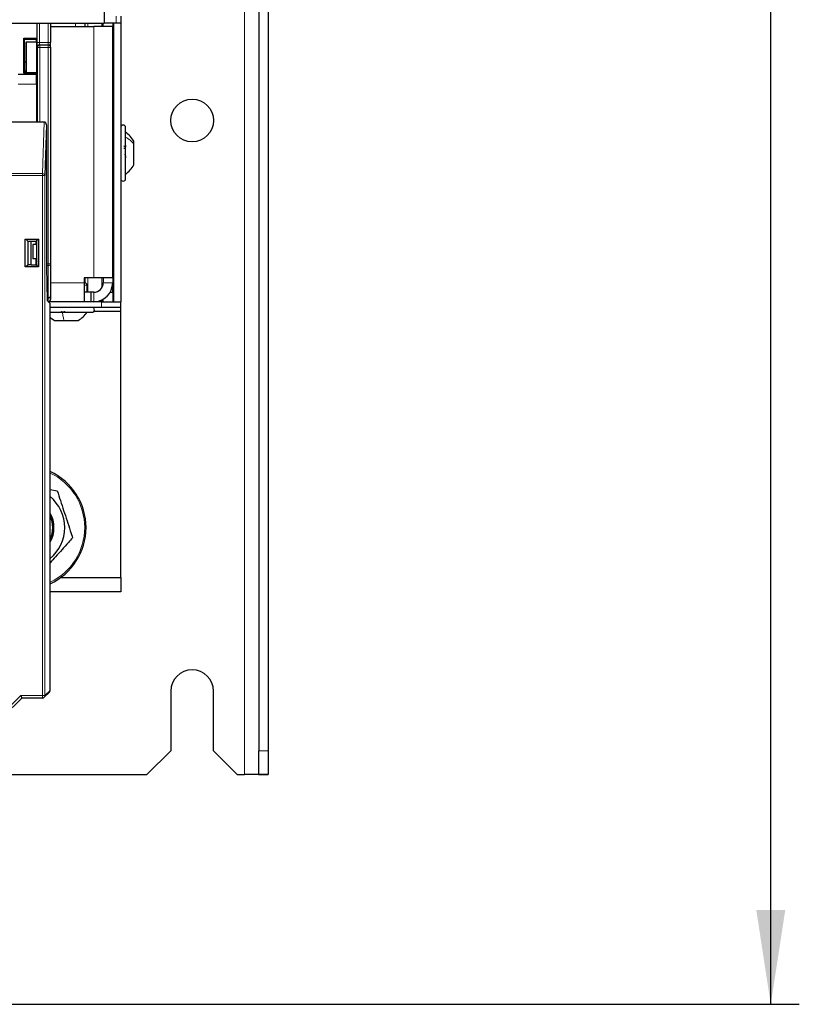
# Model space of a CAD drawing. Header units: millimetres. Extents: x 5 to 418, y 2 to 292.
# Tile 9 of 70: x 122 to 149, y 94 to 128. Entities that reach past the tile are written whole.
import ezdxf

# ---------------------------------------------------------------- set-up
doc = ezdxf.new("R2010")
doc.units = ezdxf.units.MM
doc.layers.add('SLD-0', color=7, linetype='Continuous')
doc.styles.add('SLDTEXTSTYLE1', font='TXT', dxfattribs={"width": 0.605})
doc.dimstyles.new('SLDDIMSTYLE1', dxfattribs={"dimtxt": 3.5, "dimasz": 3.302, "dimexe": 0, "dimexo": 0.0625, "dimgap": 0.875, "dimtad": 1, "dimdec": 1, "dimlfac": 6, "dimrnd": 1e-09, "dimzin": 12, "dimdsep": 46, "dimtxsty": 'SLDTEXTSTYLE1', "dimsah": 1, "dimcen": 0.09, "dimadec": 0, "dimazin": 3, "dimtfac": 1, "dimtofl": 0, "dimtmove": 0, "dimatfit": 3, "dimfxl": 1, "dimfrac": 2, "dimtolj": 1, "dimtzin": 12, "dimarcsym": 0})

# ---------------------------------------------------------------- blocks, each defined once
blk = doc.blocks.new('_D_1')
at = {"layer": 'SLD-0', "color": 7}
for p, q in [((130.495, 247.673), (149.439, 247.673)), ((148.439, 93.785), (148.439, 247.673)), ((116.637, 93.785), (149.439, 93.785))]:
    blk.add_line(p, q, dxfattribs=at)
for centre, start, end in [((145.753, 171.373), 63.4349, 116.5651), ((145.753, 170.085), 243.4349, 296.5651)]:
    blk.add_arc(centre, 6.006, start, end, dxfattribs=at)
for points in [[(148.439, 247.673), (147.931, 244.371), (148.947, 244.371)], [(148.439, 93.785), (148.947, 97.087), (147.931, 97.087)]]:
    blk.add_solid(points, dxfattribs=at)
at = {"layer": 'SLD-0', "color": 7, "insert": (143.927, 164.713), "char_height": 3.5, "attachment_point": 1, "rotation": 90, "style": 'SLDTEXTSTYLE1'}
blk.add_mtext('923,3', dxfattribs=at)

msp = doc.modelspace()

# ---------------------------------------------------------------- linework, layer by layer
at = {"color": 7, "linetype": 'Continuous', "lineweight": 18}
for p, q in [((129.9971, 101.8392), (129.9971, 247.6726)), ((125.4971, 128.1642), (125.4971, 128.4142)), ((122.813, 128.1642), (122.813, 127.4954)), ((123.1221, 127.4954), (123.1221, 128.1642)), ((124.0805, 128.1642), (124.0805, 128.0559)), ((124.5031, 128.0559), (124.5031, 128.1642)), ((124.7138, 119.2392), (124.7138, 128.0559)), ((125.0025, 128.0559), (125.0025, 128.1642)), ((122.7297, 127.4954), (122.7297, 127.637)), ((122.7297, 127.4954), (122.813, 127.4954)), ((122.7457, 127.3156), (122.7326, 127.3287)), ((122.813, 127.4954), (123.1221, 127.4954)), ((122.8159, 127.412), (122.829, 127.3989)), ((123.1221, 127.412), (122.8159, 127.412)), ((122.829, 127.3156), (122.829, 127.3989)), ((122.829, 127.3989), (123.1221, 127.3989)), ((123.1221, 127.412), (123.1221, 127.4954)), ((123.1221, 127.4954), (123.2055, 127.4954)), ((123.1221, 127.3989), (123.1221, 127.412)), ((123.1221, 127.3156), (123.1221, 127.3989)), ((122.829, 127.3156), (122.7457, 127.3156)), ((122.7457, 124.7006), (122.7457, 127.3156)), ((122.829, 127.3156), (122.829, 124.7006)), ((123.1221, 127.3156), (122.829, 127.3156)), ((123.1221, 119.7322), (123.1221, 127.3156)), ((123.2055, 127.3156), (123.1221, 127.3156)), ((122.7121, 126.0339), (122.0638, 126.0339)), ((122.9236, 122.8963), (122.9782, 124.7006)), ((115.154, 122.8963), (122.9236, 122.8963)), ((122.9236, 122.8242), (122.9236, 122.8963)), ((122.9236, 122.8242), (115.154, 122.8242)), ((122.9236, 104.6021), (122.9236, 122.8242)), ((122.9236, 122.8242), (123.0069, 122.8242)), ((123.0069, 122.8242), (123.0069, 104.6021)), ((123.0608, 119.7322), (123.1221, 119.7322)), ((123.2055, 119.7322), (123.1221, 119.7322)), ((123.1221, 119.6733), (123.1221, 119.7322)), ((123.1221, 119.6733), (123.0608, 119.6733)), ((123.1221, 118.5548), (123.1221, 119.6733)), ((123.2055, 119.0726), (124.3805, 119.0726)), ((124.5031, 118.7392), (124.5031, 119.2392)), ((125.0025, 118.9059), (125.0025, 119.2392)), ((125.0471, 119.0726), (125.3805, 119.0726)), ((124.3805, 118.9892), (124.4805, 118.9892)), ((124.7138, 118.7392), (124.7138, 118.4059)), ((123.0793, 118.5548), (123.1221, 118.5548)), ((123.1221, 118.5304), (123.0798, 118.5304)), ((123.1221, 118.5304), (123.1221, 118.5548)), ((123.1221, 118.4125), (123.1221, 118.5304)), ((124.9888, 118.2059), (124.9888, 118.4059)), ((125.0025, 118.4059), (125.0025, 118.4717)), ((121.5119, 103.952), (122.1619, 104.6021)), ((122.1619, 104.6021), (122.9236, 104.6021)), ((122.9236, 104.6021), (123.0069, 104.6021)), ((122.9236, 104.6021), (122.9236, 104.5188)), ((123.0069, 104.6021), (123.1888, 104.7839)), ((130.4971, 102.6726), (130.8305, 102.6726))]:
    msp.add_line(p, q, dxfattribs=at)
at = {"color": 7, "linetype": 'Continuous', "lineweight": 25}
for p, q in [((130.4971, 130.3182), (130.4971, 102.6726)), ((130.8305, 130.3182), (130.8305, 102.6726)), ((125.0805, 128.6759), (125.0805, 128.1642)), ((125.6638, 128.4142), (125.6638, 128.1642)), ((71.2471, 128.1642), (125.0805, 128.1642)), ((122.7305, 127.6377), (122.7305, 128.1642)), ((123.2055, 128.1642), (123.2055, 127.4954)), ((123.2138, 128.0559), (123.2055, 128.0561)), ((123.2138, 128.0559), (124.7138, 128.0559)), ((124.4138, 128.0559), (124.4138, 128.1642)), ((125.3805, 128.0559), (124.7138, 128.0559)), ((125.0471, 128.0559), (125.0471, 128.1642)), ((125.4971, 128.1642), (125.0805, 128.1642)), ((125.3805, 128.1642), (125.3805, 128.0559)), ((125.3805, 119.2392), (125.3805, 128.0559)), ((125.4138, 128.1642), (125.4138, 118.4059)), ((125.6638, 128.1642), (125.4971, 128.1642)), ((125.6638, 128.1642), (125.6638, 118.3976)), ((122.2609, 127.6377), (122.7305, 127.6377)), ((122.2609, 126.4152), (122.2609, 127.6377)), ((122.2609, 127.6377), (122.2888, 127.6098)), ((122.2888, 126.815), (122.2888, 127.6098)), ((122.2888, 127.6098), (122.7025, 127.6098)), ((122.3338, 127.4892), (122.3425, 127.498)), ((122.3338, 127.4892), (122.3338, 126.4341)), ((122.3425, 127.498), (122.3425, 126.4341)), ((122.7122, 127.498), (122.3425, 127.498)), ((122.7025, 127.6098), (122.7305, 127.6377)), ((122.7025, 127.6098), (122.7025, 127.498)), ((122.7122, 127.6195), (122.7122, 127.498)), ((122.7122, 127.498), (122.7122, 126.4334)), ((123.2055, 127.3287), (123.2055, 127.4954)), ((123.2055, 127.3287), (123.2055, 127.3156)), ((123.2055, 127.3156), (123.2055, 119.7322)), ((122.2905, 126.4449), (122.2888, 126.815)), ((122.2888, 126.815), (122.3338, 126.815)), ((122.7062, 126.3672), (122.0638, 126.3672)), ((122.2609, 126.4152), (122.2905, 126.4449)), ((122.7305, 126.4152), (122.2609, 126.4152)), ((122.2905, 126.4449), (122.303, 126.4449)), ((122.3032, 126.4832), (122.303, 126.4449)), ((122.303, 126.4449), (122.3138, 126.4341)), ((122.3338, 126.4832), (122.3032, 126.4832)), ((122.3138, 126.4341), (122.7115, 126.4341)), ((122.7305, 126.4152), (122.7115, 126.4341)), ((122.7305, 125.1931), (122.7305, 126.4152)), ((122.7121, 126.0339), (122.7121, 124.7006)), ((122.7121, 125.1931), (122.7305, 125.1931)), ((122.7121, 124.7006), (115.3655, 124.7006)), ((122.9782, 124.7006), (122.7121, 124.7006)), ((123.0608, 124.6052), (123.0069, 122.8242)), ((123.0608, 124.6052), (123.0608, 119.6172)), ((125.8305, 124.305), (125.8305, 124.5142)), ((125.8305, 122.7142), (125.8305, 124.305)), ((125.4138, 124.0309), (125.3805, 124.0309)), ((126.1221, 123.9308), (126.1221, 124.0267)), ((126.1221, 123.2018), (126.1221, 123.9308)), ((125.7718, 123.8599), (125.8305, 123.8599)), ((125.7718, 123.791), (125.8305, 123.791)), ((125.3805, 123.1976), (125.4138, 123.1976)), ((125.3805, 122.7809), (125.4138, 122.7809)), ((125.4138, 122.2809), (125.3805, 122.2809)), ((122.3098, 120.6028), (122.781, 120.6028)), ((122.3098, 119.6316), (122.3098, 120.6028)), ((122.3098, 120.6028), (122.3156, 120.597)), ((122.3156, 119.6374), (122.3156, 120.597)), ((122.3156, 120.597), (122.3411, 120.597)), ((122.4042, 120.5339), (122.3411, 120.597)), ((122.4042, 120.5339), (122.5288, 120.5339)), ((122.4042, 120.5339), (122.4042, 119.7006)), ((122.5288, 120.5339), (122.6955, 120.531)), ((122.5288, 119.7006), (122.5288, 120.5339)), ((122.7121, 120.5476), (122.6955, 120.531)), ((122.6955, 120.4059), (122.6955, 120.531)), ((122.7257, 120.5476), (122.7121, 120.5476)), ((122.781, 120.6028), (122.7257, 120.5476)), ((122.7257, 119.6869), (122.7257, 120.5476)), ((122.781, 120.6028), (122.781, 119.6316)), ((122.5805, 120.4059), (122.5805, 119.9059)), ((122.7257, 120.4059), (122.5805, 120.4059)), ((122.7257, 119.9059), (122.5805, 119.9059)), ((122.6955, 119.7035), (122.6955, 119.9059)), ((122.7248, 119.9059), (122.6955, 119.8648)), ((122.6955, 119.802), (122.7305, 119.8389)), ((122.7257, 119.7344), (122.6955, 119.7042)), ((123.2055, 119.7322), (123.2055, 118.6137)), ((122.3098, 119.6316), (122.3156, 119.6374)), ((122.781, 119.6316), (122.3098, 119.6316)), ((122.3411, 119.6374), (122.3156, 119.6374)), ((122.3411, 119.6374), (122.4042, 119.7006)), ((122.5288, 119.7006), (122.4042, 119.7006)), ((122.5288, 119.7006), (122.6955, 119.7035)), ((122.6955, 119.7035), (122.7121, 119.6869)), ((122.7121, 119.6869), (122.7257, 119.6869)), ((122.781, 119.6316), (122.7257, 119.6869)), ((123.0608, 119.6172), (123.0811, 118.4535)), ((124.7138, 119.2392), (124.3805, 119.2392)), ((124.3805, 119.2392), (124.3805, 119.0726)), ((124.3805, 119.0726), (124.3805, 118.4059)), ((124.3805, 119.0726), (124.3971, 119.0726)), ((124.4138, 119.0709), (124.4138, 119.2392)), ((125.3805, 119.2392), (124.7138, 119.2392)), ((125.0471, 119.2392), (125.0471, 119.0726)), ((125.3805, 119.2392), (125.3805, 119.0726)), ((125.3805, 118.7392), (125.3805, 119.0726)), ((124.6162, 118.7392), (124.3805, 118.7392)), ((124.4805, 118.7392), (124.4805, 118.9892)), ((124.7138, 118.7392), (124.6162, 118.7392)), ((124.6162, 118.7392), (124.6162, 118.4059)), ((125.2911, 118.7392), (125.3805, 118.7392)), ((125.3805, 118.7392), (125.3805, 118.4059)), ((123.1888, 118.3458), (123.0811, 118.4535)), ((124.9888, 118.4059), (123.1287, 118.4059)), ((123.2055, 118.6137), (123.2055, 118.4893)), ((124.9888, 118.4059), (125.6502, 118.4059)), ((125.0471, 118.4059), (125.0471, 118.4952)), ((125.6638, 118.3976), (125.6502, 118.3976)), ((125.6555, 118.3976), (125.6555, 118.2059)), ((125.6638, 118.0726), (125.6638, 118.3976)), ((123.1888, 104.7839), (123.1888, 118.3458)), ((124.9888, 118.2059), (123.1888, 118.2059)), ((123.1888, 118.0392), (124.6555, 118.0392)), ((124.7221, 118.0726), (125.6638, 118.0726)), ((125.6555, 118.2059), (124.9888, 118.2059)), ((125.6638, 108.7392), (125.6638, 118.0726)), ((123.1888, 117.8585), (123.343, 117.7476)), ((123.343, 117.7476), (123.6779, 117.7476)), ((123.6779, 117.7476), (124.1679, 117.7476)), ((123.1888, 111.8309), (123.4369, 111.7787)), ((123.5579, 108.7392), (125.6638, 108.7392)), ((125.6638, 108.7392), (125.6638, 108.2392)), ((125.6638, 108.2392), (123.1888, 108.2392)), ((122.1619, 104.6021), (122.1965, 104.5188)), ((122.9825, 104.5431), (123.1644, 104.725)), ((127.4138, 104.7559), (127.4138, 102.6726)), ((128.9138, 102.6726), (128.9138, 104.7559)), ((122.1965, 104.5188), (121.5708, 103.8931)), ((122.9236, 104.5188), (122.1965, 104.5188)), ((126.5805, 101.8392), (127.4138, 102.6726)), ((128.9138, 102.6726), (129.7471, 101.8392)), ((130.4971, 101.8434), (130.4971, 102.6726)), ((130.8305, 102.6726), (130.8305, 101.8434)), ((118.3138, 101.8392), (126.5805, 101.8392)), ((129.7471, 101.8392), (129.9971, 101.8392)), ((130.4946, 101.8392), (129.9971, 101.8392)), ((130.4971, 101.8434), (130.4946, 101.8392)), ((130.4946, 101.8392), (130.8263, 101.8392)), ((130.8305, 101.8434), (130.4971, 101.8434)), ((130.8305, 101.8434), (130.8263, 101.8392))]:
    msp.add_line(p, q, dxfattribs=at)
msp.add_circle((128.1638, 124.7559), 0.75, dxfattribs=at)
at = {"color": 7, "linetype": 'Continuous', "lineweight": 18}
for centre, radius, start, end in [((122.8159, 127.3287), 0.0834, 90.02044, 179.97956), ((122.829, 127.3155), 0.0834, 90.02044, 179.97956), ((123.1221, 127.3287), 0.0833, 0.00436, 90.00436), ((123.1221, 127.3156), 0.0833, 0.00436, 90.00436), ((122.9281, 122.8173), 0.0792, 4.98036, 93.22421), ((123.1325, 119.7469), 0.0744, 261.95053, 348.57825), ((123.1325, 118.6285), 0.0744, 261.95053, 348.57825), ((122.2805, 110.4892), 2.1186, 295.38839, 64.61161), ((122.9236, 104.602), 0.0833, 315.00151, 0.01956)]:
    msp.add_arc(centre, radius, start, end, dxfattribs=at)
at = {"color": 7, "linetype": 'Continuous', "lineweight": 25}
for centre, radius, start, end in [((125.7471, 124.5142), 0.0833, 0, 180), ((125.7471, 122.7142), 0.0833, 180, 360), ((124.3971, 118.9892), 0.0833, 360, 90), ((124.7138, 119.0726), 0.3333, 270, 0), ((124.7138, 119.0726), 0.6667, 270, 0), ((123.1221, 118.6138), 0.0833, 269.99564, 359.99564), ((124.6555, 118.1226), 0.0833, 270, 90), ((122.2805, 110.4892), 2.1667, 294.78603, 65.21397), ((122.2805, 110.4892), 1.4167, 309.8796, 50.1204), ((122.2805, 110.4892), 1.0417, 330.69189, 29.30811), ((122.2805, 110.4892), 1, 335.27604, 24.72396), ((128.1638, 104.7559), 0.75, 0, 180), ((122.9236, 104.6021), 0.0833, 270, 315)]:
    msp.add_arc(centre, radius, start, end, dxfattribs=at)
at = {"color": 7, "linetype": 'Continuous', "lineweight": 18}
for centre, major_axis, ratio in [((122.7326, 127.4954), (0, 0.1667), 0.0174551), ((122.8159, 127.4954), (0, 0.0833), 0.0349101)]:
    msp.add_ellipse(centre, major_axis=major_axis, ratio=ratio, start_param=1.5707963, end_param=3.1241394, dxfattribs=at)
at = {"color": 7, "linetype": 'Continuous', "lineweight": 25}
for centre, major_axis, ratio, start_param, end_param in [((122.7062, 126.0339), (0, 0.3333), 0.0174551, 4.712389, 6.2831853), ((122.9774, 124.6043), (0.0029, 0.0962), 0.8659265, 4.7472889, 6.3093589), ((123.1221, 118.4893), (0, 0.0833), 0.9998477, 3.1415927, 4.712389), ((123.1054, 104.7839), (-0.0589, -0.0589), 0.9996955, 1.5707963, 2.3563468)]:
    msp.add_ellipse(centre, major_axis=major_axis, ratio=ratio, start_param=start_param, end_param=end_param, dxfattribs=at)
for points, knots in [([(126.1221, 124.0267), (126.0827, 124.0886), (126.0039, 124.2122), (125.8883, 124.3025), (125.8305, 124.3476)], [0, 0, 0, 0, 0.5, 1, 1, 1, 1]), ([(125.8173, 123.8806), (125.819, 123.8807), (125.824, 123.8812), (125.8289, 123.8727), (125.8312, 123.8559), (125.8289, 123.8326), (125.8238, 123.8096), (125.8185, 123.7963), (125.8164, 123.791)], [0, 0, 0, 0, 0.105863, 0.2976029, 0.4891808, 0.6809069, 0.8736436, 1, 1, 1, 1]), ([(125.8019, 123.5736), (125.8058, 123.5687), (125.8136, 123.5588), (125.8228, 123.5367), (125.8289, 123.5112), (125.8312, 123.4849), (125.829, 123.4617), (125.8229, 123.4451), (125.8137, 123.4359), (125.8058, 123.4363), (125.8019, 123.4366)], [0, 0, 0, 0, 0.1252207, 0.2494814, 0.3743239, 0.4990613, 0.6238954, 0.7493873, 0.8744403, 1, 1, 1, 1]), ([(125.8305, 122.8809), (125.8883, 122.926), (126.0039, 123.0163), (126.0827, 123.1399), (126.1221, 123.2017)], [0, 0, 0, 0, 0.5, 1, 1, 1, 1]), ([(123.7202, 118.0678), (123.7154, 118.0639), (123.7058, 118.0561), (123.6839, 118.0469), (123.6585, 118.0408), (123.6321, 118.0385), (123.6086, 118.0407), (123.5917, 118.0468), (123.5821, 118.056), (123.5823, 118.0639), (123.5824, 118.0678)], [0, 0, 0, 0, 0.1251933, 0.24943846, 0.37427938, 0.49902445, 0.62386859, 0.74936876, 0.87443044, 1, 1, 1, 1]), ([(124.1679, 117.7476), (124.2298, 117.787), (124.3534, 117.8658), (124.4437, 117.9814), (124.4888, 118.0392)], [0, 0, 0, 0, 0.4999999, 1, 1, 1, 1]), ([(123.4369, 111.7787), (123.5117, 111.55), (123.6636, 111.0856), (123.8456, 110.5293), (123.9488, 110.2138), (123.9754, 110.1325)], [0, 0, 0, 0, 0.41855574, 0.85016189, 1, 1, 1, 1]), ([(123.9754, 110.1325), (123.9266, 110.0781), (123.7308, 109.8598), (123.4658, 109.5643), (123.2529, 109.3269), (123.1888, 109.2554)], [0, 0, 0, 0, 0.1883625, 0.7555895, 1, 1, 1, 1])]:
    msp.add_open_spline(points, degree=3, knots=knots, dxfattribs=at)
at = {"color": 7, "linetype": 'Continuous', "lineweight": 18}
for points in [[(125.8305, 124.177), (125.8883, 124.1424), (126.0039, 124.0732), (126.0827, 123.9783), (126.1221, 123.9308)], [(123.6175, 118.0392), (123.626, 117.9814), (123.643, 117.8658), (123.6662, 117.787), (123.6779, 117.7476)]]:
    msp.add_open_spline(points, degree=3, dxfattribs=at)

# ---------------------------------------------------------------- dimensions: what is measured, and where the dimension line sits
at = {"layer": 'SLD-0', "color": 7}
dim = msp.add_linear_dim(base=(148.4387, 247.6726), p1=(116.6369, 93.7854), p2=(130.4946, 247.6726), angle=90, text='(<>)', dimstyle='SLDDIMSTYLE1', dxfattribs=at)
dim.commit()
dim.dimension.update_dxf_attribs({"geometry": '_D_1', "text_midpoint": (148.4387, 170.729), "dimtype": 160})

doc.saveas('drawing.dxf')
